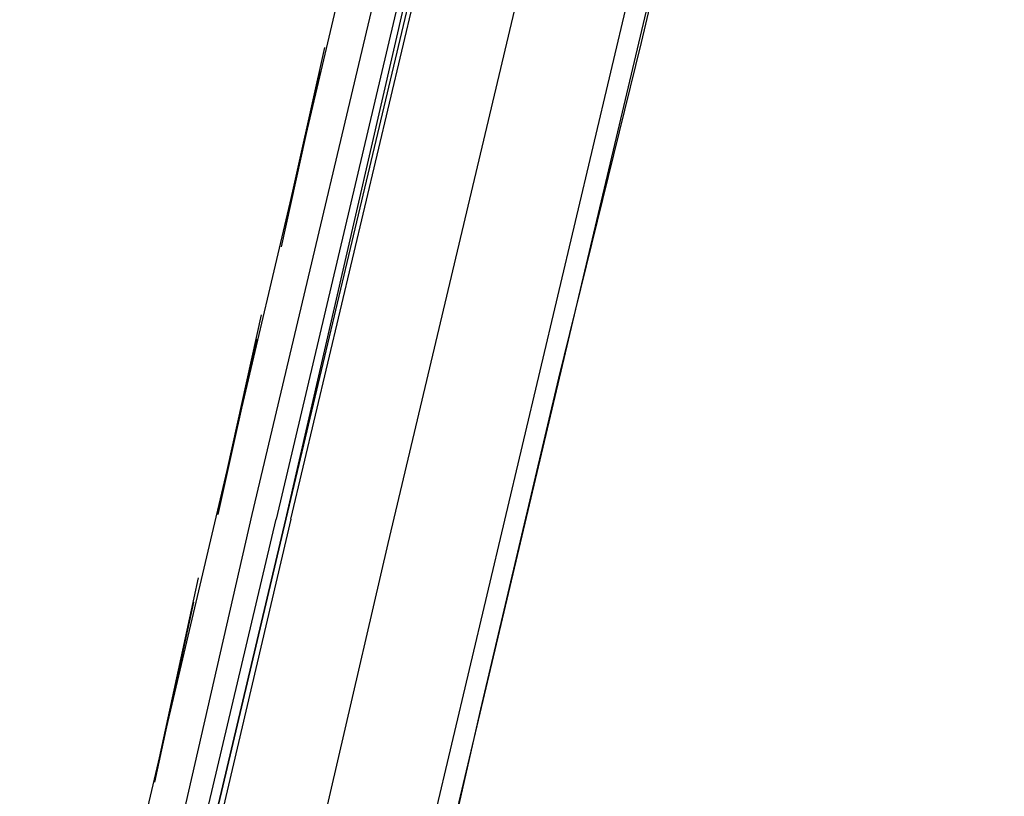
# Model space of a CAD drawing. Header units: feet. Extents: x -79 to 198, y -22 to 181.
# Tile 100 of 256: x 118.99 to 121.69, y 42.39 to 44.52. Entities that reach past the tile are written whole.
import ezdxf

# ---------------------------------------------------------------- set-up
doc = ezdxf.new("R2010")
doc.units = ezdxf.units.FT
doc.layers.add('A-LINEA', color=7, linetype='CONTINUOUS')

msp = doc.modelspace()

# ---------------------------------------------------------------- linework, layer by layer
at = {"layer": 'A-LINEA'}
for p, q in [((119.12, 41.4178), (120.8533, 48.7911)), ((119.8667, 41.2311), (121.6133, 48.6178)), ((119.72, 43.9644), (119.8267, 44.4444)), ((119.8133, 44.3778), (119.7067, 43.8978)), ((119.5467, 43.2311), (119.6533, 43.7111)), ((119.64, 43.6444), (119.5333, 43.1644)), ((119.6267, 43.1644), (119.2533, 41.5378)), ((119.3733, 42.4978), (119.48, 42.9911)), ((119.4667, 42.9244), (119.36, 42.4311))]:
    msp.add_line(p, q, dxfattribs=at)
for points in [[(117, 59.0311), (123.76, 57.4311), (119.84, 40.8844)], [(123.7333, 57.2978), (123.4533, 56.1111), (123.1733, 54.9378), (122.8933, 53.7911), (122.6267, 52.6711), (122.3733, 51.5644), (122.12, 50.4844), (121.8667, 49.4311), (121.6267, 48.3911), (121.3867, 47.3778), (121.1467, 46.3778), (120.92, 45.4178), (120.6933, 44.4578), (120.4667, 43.5378), (120.2533, 42.6311), (120.0533, 41.7511), (119.84, 40.8844)], [(119.7333, 43.1511), (120.1733, 45.0044), (120.16, 45.0044), (119.72, 43.1511), (120.1467, 45.0044), (120.1467, 45.0178), (120.1333, 45.0178), (119.6933, 43.1511)], [(120.08, 44.9644), (120.08, 44.9511), (120.0533, 44.9644), (119.6267, 43.1644)], [(119.5867, 41.2978), (120, 43.0844), (120.4267, 44.8844)], [(119.7333, 43.1511), (119.3333, 41.4444), (119.32, 41.4578), (119.72, 43.1511), (119.32, 41.4578), (119.3067, 41.4578), (119.2933, 41.4578), (119.6933, 43.1511)]]:
    msp.add_lwpolyline(points, dxfattribs=at)

doc.saveas('drawing.dxf')
